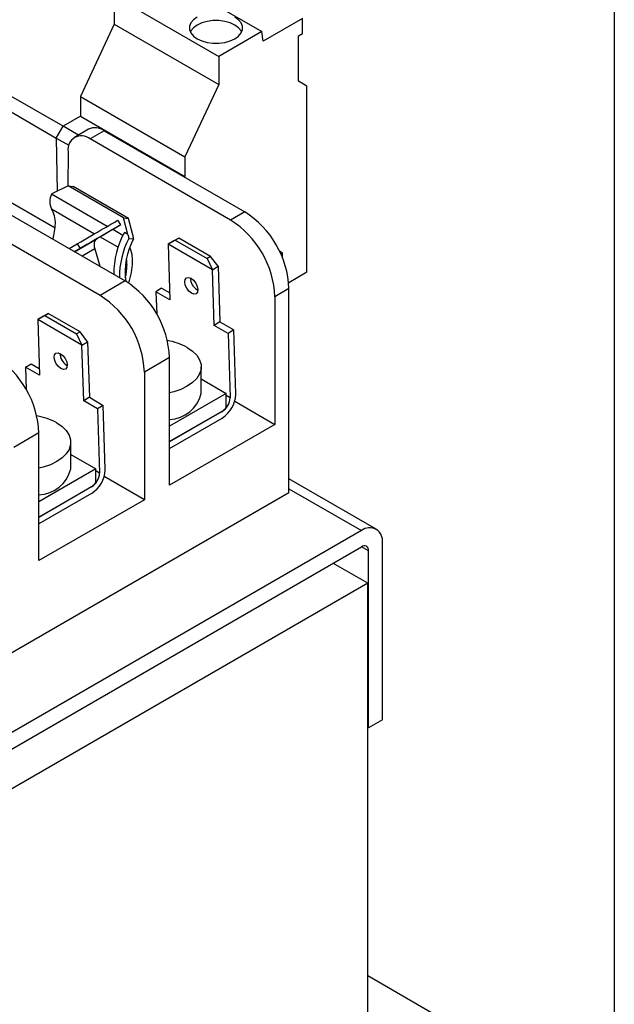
# Model space of a CAD drawing. Header units: millimetres. Extents: x 19 to 819, y 19 to 629.
# Tile 16 of 17: x 759 to 819, y 479 to 579. Entities that reach past the tile are written whole.
import ezdxf

# ---------------------------------------------------------------- set-up
doc = ezdxf.new("R2010")
doc.units = ezdxf.units.MM
doc.header["$LTSCALE"] = 3
doc.linetypes.add('SLD-Solid', pattern=[0])
doc.layers.add('TEXT', color=140, linetype='SLD-Solid', lineweight=25)

msp = doc.modelspace()

# ---------------------------------------------------------------- linework, layer by layer
for p, q in [((772.737, 583.585), (783.344, 577.462)), ((768.374, 581.067), (768.374, 578.209)), ((768.374, 581.067), (778.98, 574.943)), ((787.498, 578.799), (783.506, 576.494)), ((787.498, 577.285), (787.498, 578.799)), ((768.374, 578.209), (764.944, 570.877)), ((768.374, 578.209), (778.98, 572.086)), ((783.344, 577.462), (778.98, 574.943)), ((783.506, 576.494), (783.344, 577.462)), ((787.077, 577.042), (787.498, 577.285)), ((787.077, 572.421), (787.077, 577.042)), ((778.98, 574.943), (778.98, 572.086)), ((778.98, 572.086), (775.551, 564.754)), ((787.925, 571.931), (787.077, 572.421)), ((787.925, 553.068), (787.925, 571.931)), ((763.176, 567.859), (757.166, 571.329)), ((764.944, 570.877), (775.551, 564.754)), ((764.944, 570.877), (764.944, 568.88)), ((762.482, 566.627), (755.752, 570.512)), ((764.944, 568.88), (763.176, 567.859)), ((764.944, 568.88), (775.551, 562.757)), ((762.481, 566.656), (763.176, 567.859)), ((764.733, 566.961), (763.176, 567.859)), ((762.481, 566.656), (763.755, 565.921)), ((762.481, 566.656), (762.564, 561.256)), ((765.766, 567.557), (764.331, 566.729)), ((767.353, 567.4), (765.918, 566.572)), ((767.353, 567.4), (781.624, 559.162)), ((780.189, 558.334), (765.918, 566.572)), ((763.673, 565.298), (763.647, 561.77)), ((775.551, 564.754), (775.551, 562.757)), ((775.551, 562.757), (775.474, 562.713)), ((763.695, 561.793), (762.025, 561.001)), ((769.317, 558.548), (763.695, 561.793)), ((763.695, 561.793), (764.193, 561.748)), ((769.815, 558.503), (764.193, 561.748)), ((755.752, 561.367), (762.369, 557.547)), ((762.025, 561.001), (762.006, 560.953)), ((767.658, 557.69), (762.006, 560.953)), ((755.214, 560.392), (769.484, 552.154)), ((766.938, 550.684), (752.667, 558.922)), ((761.999, 559.47), (766.37, 556.947)), ((781.624, 559.162), (780.189, 558.334)), ((769.025, 557.834), (766.586, 556.426)), ((769.025, 557.834), (768.746, 558.318)), ((769.317, 558.548), (769.815, 558.503)), ((769.763, 556.885), (769.317, 558.548)), ((770.26, 556.841), (769.815, 558.503)), ((769.251, 556.77), (768.217, 557.367)), ((769.763, 556.885), (769.41, 557.088)), ((763.777, 555.449), (764.615, 555.933)), ((764.336, 555.126), (766.586, 556.426)), ((764.615, 555.933), (764.894, 555.449)), ((766.929, 556.624), (768.761, 555.567)), ((769.842, 556.473), (770.335, 556.429)), ((773.852, 555.876), (774.569, 556.294)), ((774.426, 556.23), (773.852, 555.876)), ((773.852, 555.876), (774.026, 550.234)), ((778.342, 553.284), (773.852, 555.876)), ((774.922, 556.512), (774.426, 556.23)), ((774.569, 556.294), (774.922, 556.512)), ((774.569, 556.294), (777.802, 554.428)), ((778.155, 554.646), (774.922, 556.512)), ((764.894, 555.449), (764.335, 555.127)), ((766.39, 555.414), (765.113, 554.678)), ((766.39, 555.414), (766.91, 553.64)), ((785.45, 555.001), (785.135, 555.183)), ((785.271, 554.897), (785.45, 555.001)), ((785.45, 554.481), (785.45, 555.001)), ((778.155, 554.646), (777.802, 554.428)), ((777.802, 554.428), (778.342, 553.284)), ((778.916, 553.638), (778.155, 554.646)), ((778.342, 553.284), (778.916, 553.638)), ((778.516, 547.642), (778.342, 553.284)), ((778.916, 553.638), (779.09, 547.997)), ((786.083, 552.005), (787.925, 553.068)), ((769.484, 552.154), (766.938, 550.684)), ((773.181, 551.408), (772.607, 551.053)), ((772.607, 551.053), (772.677, 548.772)), ((774.026, 550.234), (772.607, 551.053)), ((773.181, 551.408), (774.004, 550.933)), ((776.784, 551.269), (776.851, 551.234)), ((786.114, 551.385), (784.679, 550.557)), ((786.114, 530.645), (786.114, 551.385)), ((784.679, 550.557), (784.679, 537.594)), ((761.671, 548.862), (761.175, 548.581)), ((761.318, 548.644), (761.671, 548.862)), ((764.904, 546.996), (761.671, 548.862)), ((760.601, 548.226), (761.318, 548.644)), ((761.175, 548.581), (760.601, 548.226)), ((760.601, 548.226), (760.774, 542.585)), ((765.091, 545.634), (760.601, 548.226)), ((761.318, 548.644), (764.551, 546.778)), ((779.09, 547.997), (778.516, 547.642)), ((779.09, 547.997), (780.509, 547.178)), ((764.904, 546.996), (764.551, 546.778)), ((764.551, 546.778), (765.091, 545.634)), ((765.665, 545.989), (764.904, 546.996)), ((779.935, 546.823), (778.516, 547.642)), ((780.509, 547.178), (779.935, 546.823)), ((779.935, 546.823), (780.134, 540.333)), ((780.709, 540.687), (780.509, 547.178)), ((765.091, 545.634), (765.665, 545.989)), ((765.665, 545.989), (765.839, 540.347)), ((765.265, 539.993), (765.091, 545.634)), ((759.356, 543.404), (759.93, 543.758)), ((759.93, 543.758), (760.753, 543.283)), ((773.974, 544.377), (771.428, 542.907)), ((773.974, 531.414), (773.974, 544.377)), ((759.356, 543.404), (759.426, 541.122)), ((760.774, 542.585), (759.356, 543.404)), ((763.533, 543.619), (763.6, 543.584)), ((771.428, 542.907), (771.428, 529.944)), ((777.202, 540.736), (777.202, 543.432)), ((777.202, 542.203), (779.749, 540.732)), ((779.749, 540.732), (773.974, 537.398)), ((779.749, 539.335), (779.749, 540.732)), ((765.839, 540.347), (765.265, 539.993)), ((766.683, 539.173), (765.265, 539.993)), ((765.839, 540.347), (767.258, 539.528)), ((779.749, 540.555), (780.134, 540.333)), ((780.134, 540.333), (780.135, 540.3)), ((780.601, 539.948), (784.679, 537.594)), ((767.258, 539.528), (766.683, 539.173)), ((766.683, 539.173), (766.883, 532.683)), ((767.458, 533.038), (767.258, 539.528)), ((779.299, 538.917), (773.974, 535.843)), ((779.327, 538.901), (773.974, 535.811)), ((779.327, 538.901), (779.299, 538.917)), ((773.974, 535.147), (779.327, 538.237)), ((760.723, 536.727), (758.177, 535.257)), ((760.723, 523.765), (760.723, 536.727)), ((784.679, 537.594), (773.974, 531.414)), ((763.951, 533.086), (763.951, 535.782)), ((763.951, 534.553), (766.498, 533.082)), ((766.498, 533.082), (760.723, 529.748)), ((766.498, 531.685), (766.498, 533.082)), ((766.498, 532.905), (766.883, 532.683)), ((766.883, 532.683), (766.884, 532.651)), ((767.458, 532.982), (767.458, 533.038)), ((771.428, 529.944), (767.35, 532.299)), ((794.976, 526.961), (786.114, 532.077)), ((766.048, 531.267), (760.723, 528.193)), ((766.075, 531.251), (760.723, 528.161)), ((766.075, 531.251), (766.048, 531.267)), ((786.114, 531.062), (793.476, 526.812)), ((786.114, 530.645), (746.143, 507.57)), ((766.075, 530.587), (760.723, 527.497)), ((771.428, 529.944), (760.723, 523.765)), ((793.476, 526.812), (752.676, 503.259)), ((752.676, 501.626), (793.476, 525.179)), ((794.183, 524.771), (793.476, 525.179)), ((794.183, 506.807), (794.183, 524.771)), ((795.597, 507.624), (795.597, 525.587)), ((794.112, 521.464), (790.576, 523.505)), ((794.112, 521.464), (752.039, 497.176)), ((794.112, 456.14), (794.112, 521.464)), ((794.112, 506.848), (794.183, 506.807)), ((795.597, 507.624), (794.183, 506.807)), ((794.112, 481.653), (816.209, 468.896))]:
    msp.add_line(p, q)
at = {"flags": 128}
for points in [[(776.788, 578.944), (776.411, 578.671), (776.149, 578.357), (776.014, 578.016), (776.014, 577.667), (776.149, 577.327), (776.411, 577.012), (776.788, 576.74)], [(776.788, 576.74), (777.261, 576.522), (777.806, 576.371), (778.395, 576.293), (779, 576.293), (779.589, 576.371), (780.134, 576.522), (780.607, 576.74), (780.983, 577.012), (781.246, 577.327), (781.38, 577.667), (781.38, 578.016), (781.246, 578.357), (780.983, 578.671), (780.607, 578.944)], [(781.303, 577.433), (781.246, 577.54), (780.983, 577.854), (780.607, 578.127), (780.134, 578.345), (779.589, 578.496), (779, 578.574), (778.395, 578.574), (777.806, 578.496), (777.261, 578.345), (776.788, 578.127), (776.411, 577.854), (776.149, 577.54), (776.092, 577.433)], [(767.278, 557.471), (767.554, 557.63), (767.808, 557.777), (768.037, 557.909), (768.239, 558.026), (768.412, 558.126), (768.556, 558.208), (768.667, 558.273), (768.746, 558.318)], [(769.025, 557.834), (768.947, 557.789), (768.835, 557.724), (768.692, 557.642), (768.518, 557.542), (768.316, 557.425), (768.087, 557.293), (767.834, 557.146), (767.558, 556.987)], [(764.615, 555.933), (764.963, 556.134), (765.313, 556.337), (765.662, 556.538), (766.007, 556.737), (766.344, 556.932), (766.67, 557.12), (766.983, 557.3), (767.278, 557.471)], [(767.558, 556.987), (767.262, 556.816), (766.95, 556.636), (766.624, 556.448), (766.287, 556.253), (765.942, 556.054), (765.593, 555.853), (765.242, 555.65), (764.894, 555.449)], [(776.21, 550.914), (775.954, 551.118), (775.733, 551.406), (775.582, 551.733), (775.522, 552.051), (775.564, 552.31), (775.7, 552.471), (775.911, 552.51), (776.163, 552.421)], [(776.163, 552.421), (776.42, 552.217), (776.64, 551.929), (776.792, 551.601), (776.851, 551.284), (776.809, 551.025), (776.673, 550.863), (776.462, 550.824), (776.21, 550.914)], [(762.959, 543.264), (762.703, 543.468), (762.482, 543.756), (762.33, 544.084), (762.271, 544.401), (762.313, 544.66), (762.449, 544.822), (762.66, 544.861), (762.912, 544.771)], [(762.912, 544.771), (763.168, 544.567), (763.389, 544.279), (763.541, 543.952), (763.6, 543.634), (763.558, 543.375), (763.422, 543.213), (763.211, 543.175), (762.959, 543.264)], [(775.788, 545.402), (776.329, 545.03), (776.75, 544.61), (777.037, 544.153), (777.184, 543.675), (777.184, 543.189), (777.037, 542.711), (776.75, 542.255), (776.329, 541.834), (775.788, 541.462), (775.144, 541.15), (774.415, 540.907), (773.974, 540.803)], [(762.537, 537.752), (763.078, 537.38), (763.499, 536.96), (763.786, 536.504), (763.932, 536.025), (763.932, 535.54), (763.786, 535.061), (763.499, 534.605), (763.078, 534.184), (762.537, 533.812), (761.893, 533.5), (761.164, 533.258), (760.723, 533.154)]]:
    msp.add_lwpolyline(points, dxfattribs=at)
for centre, radius, start, end in [((766.427, 566.137), 1.566, 53.73572, 114.95382), ((765.042, 565.502), 1.383, 50.67804, 188.46655), ((763.515, 560.204), 1.685, 153.6077, 205.80493), ((759.716, 558.074), 2.676, 357.76522, 31.44974), ((776.435, 550.982), 9.687, 2.38686, 57.61314), ((756.954, 558.059), 5.436, 342.21983, 359.05509), ((775, 550.153), 9.687, 2.38686, 57.61314), ((776.933, 552.905), 8.608, 150.92157, 180.54582), ((766.959, 555.907), 0.639, 125.69804, 185.62038), ((767.865, 555.863), 1.542, 180.68149, 196.89309), ((777.32, 552.602), 8.421, 152.63449, 180.75364), ((776.144, 553.153), 6.669, 150.58373, 188.98774), ((766.724, 554.177), 3.515, 358.77746, 23.18862), ((764.504, 553.827), 5.16, 345.11279, 359.37542), ((766.157, 553.786), 3.507, 359.7427, 10.08841), ((763.683, 554.216), 6.556, 339.67311, 359.00611), ((764.295, 543.974), 9.687, 2.38686, 57.61314), ((777.53, 552.493), 1.434, 181.49588, 238.67371), ((761.749, 542.503), 9.687, 2.38686, 57.61314), ((772.774, 539.949), 6.231, 61.07213, 80.939), ((764.278, 544.843), 1.434, 181.49588, 238.67371), ((751.044, 536.324), 9.687, 2.38686, 57.61314), ((773.871, 541.53), 3.424, 271.73263, 346.59124), ((778.914, 540.632), 1.796, 359.99225, 1.755), ((777.707, 540.769), 3.006, 302.60548, 357.39452), ((778.38, 540.38), 1.757, 302.60548, 357.39452), ((778.502, 540.227), 1.534, 301.32735, 324.4466), ((759.523, 532.299), 6.231, 61.07213, 80.939), ((760.62, 533.88), 3.424, 271.73263, 346.59124), ((764.456, 533.119), 3.006, 302.60548, 357.39452), ((765.25, 532.577), 1.534, 301.32735, 324.4466), ((765.129, 532.731), 1.757, 302.60548, 357.39452), ((794.304, 525.797), 1.31, 350.78596, 129.20329), ((793.752, 524.841), 0.437, 350.78596, 129.20329)]:
    msp.add_arc(centre, radius, start, end)
for points, knots in [([(769.763, 556.885), (769.775, 556.817), (769.8, 556.679), (769.828, 556.542), (769.842, 556.473)], [0, 0, 0, 0, 0.4994908, 1, 1, 1, 1]), ([(770.335, 556.429), (770.322, 556.497), (770.295, 556.635), (770.272, 556.772), (770.26, 556.841)], [0, 0, 0, 0, 0.500669, 1, 1, 1, 1])]:
    msp.add_open_spline(points, degree=3, knots=knots)
at = {"layer": 'TEXT'}
msp.add_line((819.15, 628.65), (819.15, 19.05), dxfattribs=at)

doc.saveas('drawing.dxf')
